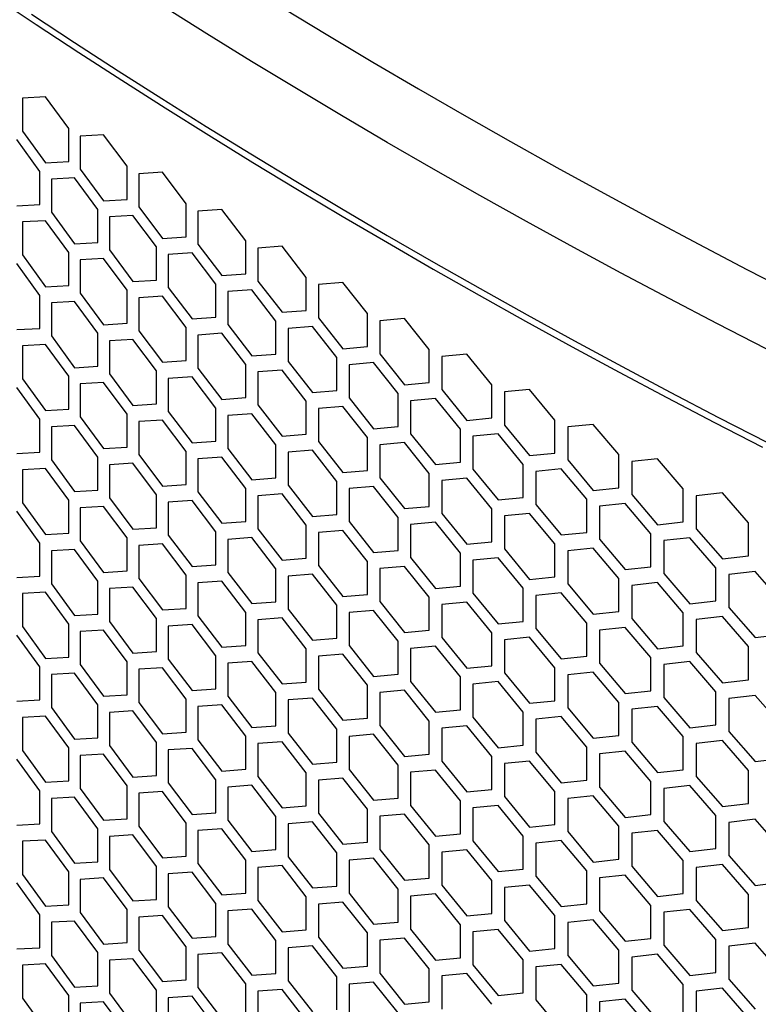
# Model space of a CAD drawing. Header units: millimetres. Extents: x 16448 to 19047, y 3049 to 4868.
# Tile 35 of 41: x 18376 to 18478, y 4325 to 4462. Entities that reach past the tile are written whole.
import ezdxf

# ---------------------------------------------------------------- set-up
doc = ezdxf.new("R2010")
doc.units = ezdxf.units.MM
doc.layers.add('1', color=7, linetype='Continuous')
doc.layers.add('5', color=251, linetype='Continuous')

msp = doc.modelspace()

# ---------------------------------------------------------------- linework, layer by layer
at = {"layer": '1', "flags": 128}
for points in [[(18479.329, 4416.328), (18472.584, 4419.8), (18465.889, 4423.303), (18459.244, 4426.838), (18452.649, 4430.404), (18446.105, 4434.001), (18439.612, 4437.629), (18433.171, 4441.287), (18426.781, 4444.976), (18420.444, 4448.694), (18414.16, 4452.443), (18407.929, 4456.221), (18401.752, 4460.028), (18395.629, 4463.864)], [(18412.346, 4463.589), (18418.543, 4459.832), (18424.792, 4456.104), (18431.095, 4452.406), (18437.449, 4448.738), (18443.855, 4445.1), (18450.312, 4441.492), (18456.821, 4437.914), (18463.379, 4434.368), (18469.988, 4430.853), (18476.646, 4427.368), (18483.353, 4423.916)], [(18377.402, 4462.77), (18383.381, 4458.833), (18389.415, 4454.924), (18395.505, 4451.045), (18401.65, 4447.194), (18407.849, 4443.372), (18414.103, 4439.58), (18420.409, 4435.818), (18426.77, 4432.085), (18433.183, 4428.383), (18439.648, 4424.712), (18446.165, 4421.071), (18452.734, 4417.461), (18459.354, 4413.882), (18466.025, 4410.335), (18472.745, 4406.819), (18479.516, 4403.336)]]:
    msp.add_lwpolyline(points, dxfattribs=at)
at = {"layer": '5'}
for p, q in [((18379.362, 4451.3), (18376.169, 4451.127)), ((18382.571, 4446.899), (18379.362, 4451.3)), ((18376.169, 4451.127), (18376.169, 4446.545)), ((18376.169, 4446.545), (18379.362, 4442.136)), ((18382.571, 4442.317), (18382.571, 4446.899)), ((18387.416, 4446.041), (18384.182, 4445.847)), ((18384.182, 4445.847), (18384.182, 4441.265)), ((18390.665, 4441.66), (18387.416, 4446.041)), ((18378.562, 4440.946), (18375.373, 4445.357)), ((18379.362, 4442.136), (18382.571, 4442.317)), ((18378.562, 4436.364), (18378.562, 4440.946)), ((18384.182, 4441.265), (18387.416, 4436.876)), ((18390.665, 4437.078), (18390.665, 4441.66)), ((18395.569, 4440.833), (18392.296, 4440.618)), ((18392.296, 4440.618), (18392.296, 4436.036)), ((18398.858, 4436.473), (18395.569, 4440.833)), ((18383.376, 4440.072), (18380.163, 4439.889)), ((18380.163, 4439.889), (18380.163, 4435.307)), ((18386.606, 4435.681), (18383.376, 4440.072)), ((18375.373, 4436.193), (18378.562, 4436.364)), ((18387.416, 4436.876), (18390.665, 4437.078)), ((18398.858, 4431.89), (18398.858, 4436.473)), ((18380.163, 4435.307), (18383.376, 4430.908)), ((18386.606, 4431.099), (18386.606, 4435.681)), ((18392.296, 4436.036), (18395.569, 4431.668)), ((18403.821, 4435.677), (18400.508, 4435.442)), ((18400.508, 4435.442), (18400.508, 4430.859)), ((18407.149, 4431.338), (18403.821, 4435.677)), ((18379.362, 4434.117), (18376.169, 4433.943)), ((18376.169, 4433.943), (18376.169, 4429.361)), ((18382.571, 4429.715), (18379.362, 4434.117)), ((18391.48, 4434.838), (18388.226, 4434.635)), ((18388.226, 4434.635), (18388.226, 4430.052)), ((18394.749, 4430.468), (18391.48, 4434.838)), ((18383.376, 4430.908), (18386.606, 4431.099)), ((18395.569, 4431.668), (18398.858, 4431.89)), ((18400.508, 4430.859), (18403.821, 4426.512)), ((18407.149, 4426.755), (18407.149, 4431.338)), ((18382.571, 4425.133), (18382.571, 4429.715)), ((18388.226, 4430.052), (18391.48, 4425.674)), ((18394.749, 4425.886), (18394.749, 4430.468)), ((18399.682, 4429.656), (18396.39, 4429.432)), ((18396.39, 4429.432), (18396.39, 4424.849)), ((18402.991, 4425.307), (18399.682, 4429.656)), ((18412.17, 4430.573), (18408.819, 4430.317)), ((18408.819, 4430.317), (18408.819, 4425.735)), ((18415.537, 4426.256), (18412.17, 4430.573)), ((18378.562, 4423.762), (18375.373, 4428.174)), ((18376.169, 4429.361), (18379.362, 4424.952)), ((18387.416, 4428.857), (18384.182, 4428.664)), ((18384.182, 4428.664), (18384.182, 4424.081)), ((18390.665, 4424.476), (18387.416, 4428.857)), ((18403.821, 4426.512), (18407.149, 4426.755)), ((18391.48, 4425.674), (18394.749, 4425.886)), ((18408.819, 4425.735), (18412.17, 4421.409)), ((18415.537, 4421.673), (18415.537, 4426.256)), ((18420.617, 4425.523), (18417.227, 4425.246)), ((18424.022, 4421.227), (18420.617, 4425.523)), ((18379.362, 4424.952), (18382.571, 4425.133)), ((18384.182, 4424.081), (18387.416, 4419.692)), ((18390.665, 4419.894), (18390.665, 4424.476)), ((18396.39, 4424.849), (18399.682, 4420.492)), ((18402.991, 4420.725), (18402.991, 4425.307)), ((18407.983, 4424.526), (18404.651, 4424.281)), ((18404.651, 4424.281), (18404.651, 4419.699)), ((18411.331, 4420.198), (18407.983, 4424.526)), ((18417.227, 4425.246), (18417.227, 4420.663)), ((18378.562, 4419.18), (18378.562, 4423.762)), ((18383.376, 4422.889), (18380.163, 4422.705)), ((18380.163, 4422.705), (18380.163, 4418.123)), ((18386.606, 4418.498), (18383.376, 4422.889)), ((18395.569, 4423.649), (18392.296, 4423.435)), ((18392.296, 4423.435), (18392.296, 4418.852)), ((18398.858, 4419.289), (18395.569, 4423.649)), ((18412.17, 4421.409), (18415.537, 4421.673)), ((18424.022, 4416.645), (18424.022, 4421.227)), ((18387.416, 4419.692), (18390.665, 4419.894)), ((18399.682, 4420.492), (18402.991, 4420.725)), ((18411.331, 4415.616), (18411.331, 4420.198)), ((18417.227, 4420.663), (18420.617, 4416.359)), ((18429.159, 4420.527), (18425.73, 4420.228)), ((18425.73, 4420.228), (18425.73, 4415.646)), ((18432.602, 4416.253), (18429.159, 4420.527)), ((18375.373, 4419.009), (18378.562, 4419.18)), ((18386.606, 4413.915), (18386.606, 4418.498)), ((18392.296, 4418.852), (18395.569, 4414.484)), ((18398.858, 4414.707), (18398.858, 4419.289)), ((18403.821, 4418.493), (18400.508, 4418.258)), ((18407.149, 4414.154), (18403.821, 4418.493)), ((18404.651, 4419.699), (18407.983, 4415.362)), ((18416.381, 4419.45), (18413.011, 4419.183)), ((18413.011, 4419.183), (18413.011, 4414.601)), ((18419.768, 4415.143), (18416.381, 4419.45)), ((18380.163, 4418.123), (18383.376, 4413.724)), ((18391.48, 4417.655), (18388.226, 4417.451)), ((18388.226, 4417.451), (18388.226, 4412.869)), ((18394.749, 4413.284), (18391.48, 4417.655)), ((18400.508, 4418.258), (18400.508, 4413.676)), ((18379.362, 4416.933), (18376.169, 4416.76)), ((18376.169, 4416.76), (18376.169, 4412.178)), ((18382.571, 4412.532), (18379.362, 4416.933)), ((18420.617, 4416.359), (18424.022, 4416.645)), ((18432.602, 4411.671), (18432.602, 4416.253)), ((18395.569, 4414.484), (18398.858, 4414.707)), ((18407.983, 4415.362), (18411.331, 4415.616)), ((18413.011, 4414.601), (18416.381, 4410.285)), ((18419.768, 4410.561), (18419.768, 4415.143)), ((18424.876, 4414.427), (18421.467, 4414.138)), ((18428.3, 4410.141), (18424.876, 4414.427)), ((18425.73, 4415.646), (18429.159, 4411.363)), ((18437.795, 4415.586), (18434.329, 4415.264)), ((18434.329, 4415.264), (18434.329, 4410.682)), ((18441.276, 4411.333), (18437.795, 4415.586)), ((18383.376, 4413.724), (18386.606, 4413.915)), ((18394.749, 4408.702), (18394.749, 4413.284)), ((18400.508, 4413.676), (18403.821, 4409.328)), ((18407.149, 4409.572), (18407.149, 4414.154)), ((18412.17, 4413.39), (18408.819, 4413.133)), ((18408.819, 4413.133), (18408.819, 4408.551)), ((18415.537, 4409.072), (18412.17, 4413.39)), ((18421.467, 4414.138), (18421.467, 4409.556)), ((18376.169, 4412.178), (18379.362, 4407.768)), ((18382.571, 4407.95), (18382.571, 4412.532)), ((18387.416, 4411.673), (18384.182, 4411.48)), ((18390.665, 4407.293), (18387.416, 4411.673)), ((18388.226, 4412.869), (18391.48, 4408.49)), ((18399.682, 4412.473), (18396.39, 4412.248)), ((18396.39, 4412.248), (18396.39, 4407.666)), ((18402.991, 4408.123), (18399.682, 4412.473)), ((18429.159, 4411.363), (18432.602, 4411.671)), ((18378.562, 4406.579), (18375.373, 4410.99)), ((18384.182, 4411.48), (18384.182, 4406.898)), ((18416.381, 4410.285), (18419.768, 4410.561)), ((18434.329, 4410.682), (18437.795, 4406.421)), ((18441.276, 4406.751), (18441.276, 4411.333)), ((18446.526, 4410.699), (18443.022, 4410.356)), ((18443.022, 4410.356), (18443.022, 4405.774)), ((18450.044, 4406.469), (18446.526, 4410.699)), ((18403.821, 4409.328), (18407.149, 4409.572)), ((18415.537, 4404.49), (18415.537, 4409.072)), ((18421.467, 4409.556), (18424.876, 4405.262)), ((18428.3, 4405.559), (18428.3, 4410.141)), ((18433.465, 4409.458), (18430.018, 4409.148)), ((18430.018, 4409.148), (18430.018, 4404.565)), ((18436.927, 4405.194), (18433.465, 4409.458)), ((18379.362, 4407.768), (18382.571, 4407.95)), ((18391.48, 4408.49), (18394.749, 4408.702)), ((18396.39, 4407.666), (18399.682, 4403.308)), ((18402.991, 4403.541), (18402.991, 4408.123)), ((18408.819, 4408.551), (18412.17, 4404.225)), ((18420.617, 4408.34), (18417.227, 4408.062)), ((18417.227, 4408.062), (18417.227, 4403.48)), ((18424.022, 4404.044), (18420.617, 4408.34)), ((18378.562, 4401.996), (18378.562, 4406.579)), ((18384.182, 4406.898), (18387.416, 4402.509)), ((18390.665, 4402.71), (18390.665, 4407.293)), ((18395.569, 4406.465), (18392.296, 4406.251)), ((18392.296, 4406.251), (18392.296, 4401.669)), ((18398.858, 4402.105), (18395.569, 4406.465)), ((18407.983, 4407.343), (18404.651, 4407.097)), ((18404.651, 4407.097), (18404.651, 4402.515)), ((18411.331, 4403.015), (18407.983, 4407.343)), ((18437.795, 4406.421), (18441.276, 4406.751)), ((18450.044, 4401.887), (18450.044, 4406.469)), ((18383.376, 4405.705), (18380.163, 4405.522)), ((18380.163, 4405.522), (18380.163, 4400.939)), ((18386.606, 4401.314), (18383.376, 4405.705)), ((18424.876, 4405.262), (18428.3, 4405.559)), ((18436.927, 4400.612), (18436.927, 4405.194)), ((18443.022, 4405.774), (18446.526, 4401.535)), ((18455.348, 4405.868), (18451.808, 4405.503)), ((18451.808, 4405.503), (18451.808, 4400.921)), ((18458.903, 4401.661), (18455.348, 4405.868)), ((18399.682, 4403.308), (18402.991, 4403.541)), ((18412.17, 4404.225), (18415.537, 4404.49)), ((18417.227, 4403.48), (18420.617, 4399.175)), ((18424.022, 4399.461), (18424.022, 4404.044)), ((18430.018, 4404.565), (18433.465, 4400.293)), ((18442.149, 4404.544), (18438.664, 4404.212)), ((18438.664, 4404.212), (18438.664, 4399.629)), ((18445.648, 4400.302), (18442.149, 4404.544)), ((18387.416, 4402.509), (18390.665, 4402.71)), ((18398.858, 4397.523), (18398.858, 4402.105)), ((18404.651, 4402.515), (18407.983, 4398.178)), ((18411.331, 4398.432), (18411.331, 4403.015)), ((18416.381, 4402.266), (18413.011, 4401.999)), ((18419.768, 4397.959), (18416.381, 4402.266)), ((18429.159, 4403.344), (18425.73, 4403.044)), ((18425.73, 4403.044), (18425.73, 4398.462)), ((18432.602, 4399.069), (18429.159, 4403.344)), ((18375.373, 4401.825), (18378.562, 4401.996)), ((18380.163, 4400.939), (18383.376, 4396.54)), ((18386.606, 4396.732), (18386.606, 4401.314)), ((18392.296, 4401.669), (18395.569, 4397.301)), ((18403.821, 4401.309), (18400.508, 4401.074)), ((18400.508, 4401.074), (18400.508, 4396.492)), ((18407.149, 4396.97), (18403.821, 4401.309)), ((18413.011, 4401.999), (18413.011, 4397.417)), ((18446.526, 4401.535), (18450.044, 4401.887)), ((18451.808, 4400.921), (18455.348, 4396.704)), ((18458.903, 4397.078), (18458.903, 4401.661)), ((18464.263, 4401.094), (18460.686, 4400.706)), ((18467.854, 4396.909), (18464.263, 4401.094)), ((18379.362, 4399.749), (18376.169, 4399.576)), ((18376.169, 4399.576), (18376.169, 4394.994)), ((18382.571, 4395.348), (18379.362, 4399.749)), ((18391.48, 4400.471), (18388.226, 4400.267)), ((18388.226, 4400.267), (18388.226, 4395.685)), ((18394.749, 4396.101), (18391.48, 4400.471)), ((18420.617, 4399.175), (18424.022, 4399.461)), ((18433.465, 4400.293), (18436.927, 4400.612)), ((18438.664, 4399.629), (18442.149, 4395.379)), ((18445.648, 4395.72), (18445.648, 4400.302)), ((18450.925, 4399.685), (18447.404, 4399.331)), ((18454.462, 4395.466), (18450.925, 4399.685)), ((18460.686, 4400.706), (18460.686, 4396.124)), ((18407.983, 4398.178), (18411.331, 4398.432)), ((18425.73, 4398.462), (18429.159, 4394.179)), ((18432.602, 4394.487), (18432.602, 4399.069)), ((18437.795, 4398.402), (18434.329, 4398.081)), ((18434.329, 4398.081), (18434.329, 4393.499)), ((18441.276, 4394.15), (18437.795, 4398.402)), ((18447.404, 4399.331), (18447.404, 4394.748)), ((18383.376, 4396.54), (18386.606, 4396.732)), ((18395.569, 4397.301), (18398.858, 4397.523)), ((18407.149, 4392.388), (18407.149, 4396.97)), ((18413.011, 4397.417), (18416.381, 4393.101)), ((18419.768, 4393.377), (18419.768, 4397.959)), ((18424.876, 4397.243), (18421.467, 4396.955)), ((18421.467, 4396.955), (18421.467, 4392.372)), ((18428.3, 4392.958), (18424.876, 4397.243)), ((18455.348, 4396.704), (18458.903, 4397.078)), ((18467.854, 4392.327), (18467.854, 4396.909)), ((18382.571, 4390.766), (18382.571, 4395.348)), ((18388.226, 4395.685), (18391.48, 4391.306)), ((18394.749, 4391.519), (18394.749, 4396.101)), ((18399.682, 4395.289), (18396.39, 4395.064)), ((18402.991, 4390.94), (18399.682, 4395.289)), ((18400.508, 4396.492), (18403.821, 4392.145)), ((18412.17, 4396.206), (18408.819, 4395.95)), ((18408.819, 4395.95), (18408.819, 4391.368)), ((18415.537, 4391.888), (18412.17, 4396.206)), ((18442.149, 4395.379), (18445.648, 4395.72)), ((18454.462, 4390.884), (18454.462, 4395.466)), ((18460.686, 4396.124), (18464.263, 4391.929)), ((18473.267, 4396.376), (18469.655, 4395.965)), ((18469.655, 4395.965), (18469.655, 4391.383)), ((18476.894, 4392.214), (18473.267, 4396.376)), ((18376.169, 4394.994), (18379.362, 4390.585)), ((18387.416, 4394.49), (18384.182, 4394.296)), ((18384.182, 4394.296), (18384.182, 4389.714)), ((18390.665, 4390.109), (18387.416, 4394.49)), ((18396.39, 4395.064), (18396.39, 4390.482)), ((18429.159, 4394.179), (18432.602, 4394.487)), ((18441.276, 4389.567), (18441.276, 4394.15)), ((18447.404, 4394.748), (18450.925, 4390.52)), ((18459.794, 4394.882), (18456.236, 4394.506)), ((18456.236, 4394.506), (18456.236, 4389.923)), ((18463.367, 4390.686), (18459.794, 4394.882)), ((18378.562, 4389.395), (18375.373, 4393.806)), ((18416.381, 4393.101), (18419.768, 4393.377)), ((18428.3, 4388.375), (18428.3, 4392.958)), ((18434.329, 4393.499), (18437.795, 4389.237)), ((18446.526, 4393.516), (18443.022, 4393.172)), ((18443.022, 4393.172), (18443.022, 4388.59)), ((18450.044, 4389.285), (18446.526, 4393.516)), ((18391.48, 4391.306), (18394.749, 4391.519)), ((18403.821, 4392.145), (18407.149, 4392.388)), ((18408.819, 4391.368), (18412.17, 4387.041)), ((18415.537, 4387.306), (18415.537, 4391.888)), ((18421.467, 4392.372), (18424.876, 4388.078)), ((18433.465, 4392.274), (18430.018, 4391.964)), ((18430.018, 4391.964), (18430.018, 4387.382)), ((18436.927, 4388.011), (18433.465, 4392.274)), ((18464.263, 4391.929), (18467.854, 4392.327)), ((18469.655, 4391.383), (18473.267, 4387.212)), ((18476.894, 4387.632), (18476.894, 4392.214)), ((18379.362, 4390.585), (18382.571, 4390.766)), ((18390.665, 4385.527), (18390.665, 4390.109)), ((18396.39, 4390.482), (18399.682, 4386.124)), ((18402.991, 4386.357), (18402.991, 4390.94)), ((18407.983, 4390.159), (18404.651, 4389.914)), ((18404.651, 4389.914), (18404.651, 4385.331)), ((18411.331, 4385.831), (18407.983, 4390.159)), ((18420.617, 4391.156), (18417.227, 4390.878)), ((18417.227, 4390.878), (18417.227, 4386.296)), ((18424.022, 4386.86), (18420.617, 4391.156)), ((18450.925, 4390.52), (18454.462, 4390.884)), ((18456.236, 4389.923), (18459.794, 4385.718)), ((18463.367, 4386.104), (18463.367, 4390.686)), ((18468.754, 4390.136), (18465.159, 4389.737)), ((18472.363, 4385.963), (18468.754, 4390.136)), ((18378.562, 4384.813), (18378.562, 4389.395)), ((18383.376, 4388.521), (18380.163, 4388.338)), ((18386.606, 4384.13), (18383.376, 4388.521)), ((18384.182, 4389.714), (18387.416, 4385.325)), ((18395.569, 4389.282), (18392.296, 4389.068)), ((18392.296, 4389.068), (18392.296, 4384.485)), ((18398.858, 4384.922), (18395.569, 4389.282)), ((18437.795, 4389.237), (18441.276, 4389.567)), ((18443.022, 4388.59), (18446.526, 4384.351)), ((18450.044, 4384.703), (18450.044, 4389.285)), ((18455.348, 4388.685), (18451.808, 4388.319)), ((18458.903, 4384.477), (18455.348, 4388.685)), ((18465.159, 4389.737), (18465.159, 4385.154)), ((18380.163, 4388.338), (18380.163, 4383.756)), ((18412.17, 4387.041), (18415.537, 4387.306)), ((18424.876, 4388.078), (18428.3, 4388.375)), ((18430.018, 4387.382), (18433.465, 4383.109)), ((18436.927, 4383.428), (18436.927, 4388.011)), ((18442.149, 4387.36), (18438.664, 4387.028)), ((18445.648, 4383.119), (18442.149, 4387.36)), ((18451.808, 4388.319), (18451.808, 4383.737)), ((18473.267, 4387.212), (18476.894, 4387.632)), ((18399.682, 4386.124), (18402.991, 4386.357)), ((18411.331, 4381.249), (18411.331, 4385.831)), ((18417.227, 4386.296), (18420.617, 4381.991)), ((18424.022, 4382.278), (18424.022, 4386.86)), ((18429.159, 4386.16), (18425.73, 4385.861)), ((18425.73, 4385.861), (18425.73, 4381.278)), ((18432.602, 4381.886), (18429.159, 4386.16)), ((18438.664, 4387.028), (18438.664, 4382.446)), ((18459.794, 4385.718), (18463.367, 4386.104)), ((18472.363, 4381.38), (18472.363, 4385.963)), ((18375.373, 4384.642), (18378.562, 4384.813)), ((18387.416, 4385.325), (18390.665, 4385.527)), ((18392.296, 4384.485), (18395.569, 4380.117)), ((18398.858, 4380.34), (18398.858, 4384.922)), ((18404.651, 4385.331), (18407.983, 4380.995)), ((18416.381, 4385.082), (18413.011, 4384.816)), ((18413.011, 4384.816), (18413.011, 4380.233)), ((18419.768, 4380.776), (18416.381, 4385.082)), ((18446.526, 4384.351), (18450.044, 4384.703)), ((18458.903, 4379.895), (18458.903, 4384.477)), ((18465.159, 4385.154), (18468.754, 4380.972)), ((18477.803, 4385.447), (18474.173, 4385.025)), ((18474.173, 4385.025), (18474.173, 4380.443)), ((18481.448, 4381.297), (18477.803, 4385.447)), ((18380.163, 4383.756), (18383.376, 4379.357)), ((18386.606, 4379.548), (18386.606, 4384.13)), ((18391.48, 4383.287), (18388.226, 4383.084)), ((18388.226, 4383.084), (18388.226, 4378.501)), ((18394.749, 4378.917), (18391.48, 4383.287)), ((18403.821, 4384.126), (18400.508, 4383.891)), ((18400.508, 4383.891), (18400.508, 4379.308)), ((18407.149, 4379.787), (18403.821, 4384.126)), ((18433.465, 4383.109), (18436.927, 4383.428)), ((18445.648, 4378.536), (18445.648, 4383.119)), ((18451.808, 4383.737), (18455.348, 4379.52)), ((18464.263, 4383.91), (18460.686, 4383.522)), ((18460.686, 4383.522), (18460.686, 4378.94)), ((18467.854, 4379.725), (18464.263, 4383.91)), ((18379.362, 4382.566), (18376.169, 4382.393)), ((18376.169, 4382.393), (18376.169, 4377.81)), ((18382.571, 4378.165), (18379.362, 4382.566)), ((18420.617, 4381.991), (18424.022, 4382.278)), ((18432.602, 4377.303), (18432.602, 4381.886)), ((18438.664, 4382.446), (18442.149, 4378.195)), ((18450.925, 4382.501), (18447.404, 4382.147)), ((18447.404, 4382.147), (18447.404, 4377.565)), ((18454.462, 4378.282), (18450.925, 4382.501)), ((18395.569, 4380.117), (18398.858, 4380.34)), ((18407.983, 4380.995), (18411.331, 4381.249)), ((18419.768, 4376.193), (18419.768, 4380.776)), ((18425.73, 4381.278), (18429.159, 4376.995)), ((18437.795, 4381.218), (18434.329, 4380.897)), ((18434.329, 4380.897), (18434.329, 4376.315)), ((18441.276, 4376.966), (18437.795, 4381.218)), ((18468.754, 4380.972), (18472.363, 4381.38)), ((18474.173, 4380.443), (18477.803, 4376.283)), ((18383.376, 4379.357), (18386.606, 4379.548)), ((18394.749, 4374.335), (18394.749, 4378.917)), ((18400.508, 4379.308), (18403.821, 4374.961)), ((18407.149, 4375.205), (18407.149, 4379.787)), ((18412.17, 4379.022), (18408.819, 4378.766)), ((18415.537, 4374.705), (18412.17, 4379.022)), ((18413.011, 4380.233), (18416.381, 4375.918)), ((18424.876, 4380.059), (18421.467, 4379.771)), ((18421.467, 4379.771), (18421.467, 4375.189)), ((18428.3, 4375.774), (18424.876, 4380.059)), ((18455.348, 4379.52), (18458.903, 4379.895)), ((18460.686, 4378.94), (18464.263, 4374.746)), ((18467.854, 4375.143), (18467.854, 4379.725)), ((18473.267, 4379.193), (18469.655, 4378.782)), ((18476.894, 4375.031), (18473.267, 4379.193)), ((18376.169, 4377.81), (18379.362, 4373.401)), ((18382.571, 4373.582), (18382.571, 4378.165)), ((18388.226, 4378.501), (18391.48, 4374.123)), ((18399.682, 4378.105), (18396.39, 4377.881)), ((18396.39, 4377.881), (18396.39, 4373.298)), ((18402.991, 4373.756), (18399.682, 4378.105)), ((18408.819, 4378.766), (18408.819, 4374.184)), ((18442.149, 4378.195), (18445.648, 4378.536)), ((18447.404, 4377.565), (18450.925, 4373.337)), ((18454.462, 4373.7), (18454.462, 4378.282)), ((18459.794, 4377.699), (18456.236, 4377.322)), ((18463.367, 4373.502), (18459.794, 4377.699)), ((18469.655, 4378.782), (18469.655, 4374.2)), ((18378.562, 4372.211), (18375.373, 4376.623)), ((18387.416, 4377.306), (18384.182, 4377.113)), ((18384.182, 4377.113), (18384.182, 4372.53)), ((18390.665, 4372.926), (18387.416, 4377.306)), ((18416.381, 4375.918), (18419.768, 4376.193)), ((18429.159, 4376.995), (18432.602, 4377.303)), ((18434.329, 4376.315), (18437.795, 4372.054)), ((18441.276, 4372.384), (18441.276, 4376.966)), ((18446.526, 4376.332), (18443.022, 4375.989)), ((18450.044, 4372.102), (18446.526, 4376.332)), ((18456.236, 4377.322), (18456.236, 4372.74)), ((18477.803, 4376.283), (18481.448, 4376.715)), ((18403.821, 4374.961), (18407.149, 4375.205)), ((18421.467, 4375.189), (18424.876, 4370.895)), ((18428.3, 4371.192), (18428.3, 4375.774)), ((18433.465, 4375.09), (18430.018, 4374.78)), ((18436.927, 4370.827), (18433.465, 4375.09)), ((18443.022, 4375.989), (18443.022, 4371.406)), ((18464.263, 4374.746), (18467.854, 4375.143)), ((18476.894, 4370.448), (18476.894, 4375.031)), ((18379.362, 4373.401), (18382.571, 4373.582)), ((18391.48, 4374.123), (18394.749, 4374.335)), ((18402.991, 4369.174), (18402.991, 4373.756)), ((18408.819, 4374.184), (18412.17, 4369.858)), ((18415.537, 4370.122), (18415.537, 4374.705)), ((18420.617, 4373.972), (18417.227, 4373.695)), ((18417.227, 4373.695), (18417.227, 4369.112)), ((18424.022, 4369.676), (18420.617, 4373.972)), ((18430.018, 4374.78), (18430.018, 4370.198)), ((18450.925, 4373.337), (18454.462, 4373.7)), ((18463.367, 4368.92), (18463.367, 4373.502)), ((18469.655, 4374.2), (18473.267, 4370.028)), ((18378.562, 4367.629), (18378.562, 4372.211)), ((18384.182, 4372.53), (18387.416, 4368.142)), ((18390.665, 4368.343), (18390.665, 4372.926)), ((18395.569, 4372.098), (18392.296, 4371.884)), ((18398.858, 4367.738), (18395.569, 4372.098)), ((18396.39, 4373.298), (18399.682, 4368.941)), ((18407.983, 4372.976), (18404.651, 4372.73)), ((18404.651, 4372.73), (18404.651, 4368.148)), ((18411.331, 4368.647), (18407.983, 4372.976)), ((18437.795, 4372.054), (18441.276, 4372.384)), ((18450.044, 4367.519), (18450.044, 4372.102)), ((18456.236, 4372.74), (18459.794, 4368.534)), ((18468.754, 4372.953), (18465.159, 4372.553)), ((18465.159, 4372.553), (18465.159, 4367.971)), ((18472.363, 4368.779), (18468.754, 4372.953)), ((18383.376, 4371.338), (18380.163, 4371.154)), ((18380.163, 4371.154), (18380.163, 4366.572)), ((18386.606, 4366.947), (18383.376, 4371.338)), ((18392.296, 4371.884), (18392.296, 4367.302)), ((18424.876, 4370.895), (18428.3, 4371.192)), ((18436.927, 4366.245), (18436.927, 4370.827)), ((18443.022, 4371.406), (18446.526, 4367.167)), ((18455.348, 4371.501), (18451.808, 4371.136)), ((18451.808, 4371.136), (18451.808, 4366.553)), ((18458.903, 4367.293), (18455.348, 4371.501)), ((18412.17, 4369.858), (18415.537, 4370.122)), ((18424.022, 4365.094), (18424.022, 4369.676)), ((18430.018, 4370.198), (18433.465, 4365.926)), ((18442.149, 4370.176), (18438.664, 4369.844)), ((18438.664, 4369.844), (18438.664, 4365.262)), ((18445.648, 4365.935), (18442.149, 4370.176)), ((18473.267, 4370.028), (18476.894, 4370.448)), ((18387.416, 4368.142), (18390.665, 4368.343)), ((18399.682, 4368.941), (18402.991, 4369.174)), ((18404.651, 4368.148), (18407.983, 4363.811)), ((18411.331, 4364.065), (18411.331, 4368.647)), ((18417.227, 4369.112), (18420.617, 4364.808)), ((18429.159, 4368.976), (18425.73, 4368.677)), ((18425.73, 4368.677), (18425.73, 4364.095)), ((18432.602, 4364.702), (18429.159, 4368.976)), ((18459.794, 4368.534), (18463.367, 4368.92)), ((18465.159, 4367.971), (18468.754, 4363.788)), ((18472.363, 4364.197), (18472.363, 4368.779)), ((18477.803, 4368.264), (18474.173, 4367.841)), ((18481.448, 4364.113), (18477.803, 4368.264)), ((18375.373, 4367.458), (18378.562, 4367.629)), ((18386.606, 4362.365), (18386.606, 4366.947)), ((18392.296, 4367.302), (18395.569, 4362.933)), ((18398.858, 4363.156), (18398.858, 4367.738)), ((18403.821, 4366.942), (18400.508, 4366.707)), ((18400.508, 4366.707), (18400.508, 4362.125)), ((18407.149, 4362.603), (18403.821, 4366.942)), ((18416.381, 4367.899), (18413.011, 4367.632)), ((18413.011, 4367.632), (18413.011, 4363.05)), ((18419.768, 4363.592), (18416.381, 4367.899)), ((18446.526, 4367.167), (18450.044, 4367.519)), ((18458.903, 4362.711), (18458.903, 4367.293)), ((18464.263, 4366.727), (18460.686, 4366.339)), ((18467.854, 4362.542), (18464.263, 4366.727)), ((18474.173, 4367.841), (18474.173, 4363.259)), ((18379.362, 4365.382), (18376.169, 4365.209)), ((18382.571, 4360.981), (18379.362, 4365.382)), ((18380.163, 4366.572), (18383.376, 4362.173)), ((18391.48, 4366.104), (18388.226, 4365.9)), ((18388.226, 4365.9), (18388.226, 4361.318)), ((18394.749, 4361.734), (18391.48, 4366.104)), ((18433.465, 4365.926), (18436.927, 4366.245)), ((18438.664, 4365.262), (18442.149, 4361.012)), ((18445.648, 4361.353), (18445.648, 4365.935)), ((18450.925, 4365.318), (18447.404, 4364.963)), ((18454.462, 4361.099), (18450.925, 4365.318)), ((18451.808, 4366.553), (18455.348, 4362.337)), ((18460.686, 4366.339), (18460.686, 4361.756)), ((18376.169, 4365.209), (18376.169, 4360.627)), ((18407.983, 4363.811), (18411.331, 4364.065)), ((18420.617, 4364.808), (18424.022, 4365.094)), ((18425.73, 4364.095), (18429.159, 4359.812)), ((18432.602, 4360.12), (18432.602, 4364.702)), ((18437.795, 4364.035), (18434.329, 4363.714)), ((18441.276, 4359.782), (18437.795, 4364.035)), ((18447.404, 4364.963), (18447.404, 4360.381)), ((18468.754, 4363.788), (18472.363, 4364.197)), ((18395.569, 4362.933), (18398.858, 4363.156)), ((18407.149, 4358.021), (18407.149, 4362.603)), ((18413.011, 4363.05), (18416.381, 4358.734)), ((18419.768, 4359.01), (18419.768, 4363.592)), ((18424.876, 4362.876), (18421.467, 4362.587)), ((18421.467, 4362.587), (18421.467, 4358.005)), ((18428.3, 4358.59), (18424.876, 4362.876)), ((18434.329, 4363.714), (18434.329, 4359.131)), ((18455.348, 4362.337), (18458.903, 4362.711)), ((18467.854, 4357.959), (18467.854, 4362.542)), ((18474.173, 4363.259), (18477.803, 4359.099)), ((18383.376, 4362.173), (18386.606, 4362.365)), ((18388.226, 4361.318), (18391.48, 4356.939)), ((18394.749, 4357.151), (18394.749, 4361.734)), ((18400.508, 4362.125), (18403.821, 4357.777)), ((18412.17, 4361.839), (18408.819, 4361.583)), ((18408.819, 4361.583), (18408.819, 4357)), ((18415.537, 4357.521), (18412.17, 4361.839)), ((18442.149, 4361.012), (18445.648, 4361.353)), ((18460.686, 4361.756), (18464.263, 4357.562)), ((18473.267, 4362.009), (18469.655, 4361.598)), ((18469.655, 4361.598), (18469.655, 4357.016)), ((18476.894, 4357.847), (18473.267, 4362.009)), ((18376.169, 4360.627), (18379.362, 4356.217)), ((18382.571, 4356.399), (18382.571, 4360.981)), ((18387.416, 4360.123), (18384.182, 4359.929)), ((18384.182, 4359.929), (18384.182, 4355.347)), ((18390.665, 4355.742), (18387.416, 4360.123)), ((18399.682, 4360.922), (18396.39, 4360.697)), ((18396.39, 4360.697), (18396.39, 4356.115)), ((18402.991, 4356.572), (18399.682, 4360.922)), ((18429.159, 4359.812), (18432.602, 4360.12)), ((18441.276, 4355.2), (18441.276, 4359.782)), ((18447.404, 4360.381), (18450.925, 4356.153)), ((18454.462, 4356.516), (18454.462, 4361.099)), ((18459.794, 4360.515), (18456.236, 4360.138)), ((18456.236, 4360.138), (18456.236, 4355.556)), ((18463.367, 4356.319), (18459.794, 4360.515)), ((18378.562, 4355.028), (18375.373, 4359.439)), ((18416.381, 4358.734), (18419.768, 4359.01)), ((18428.3, 4354.008), (18428.3, 4358.59)), ((18434.329, 4359.131), (18437.795, 4354.87)), ((18446.526, 4359.148), (18443.022, 4358.805)), ((18443.022, 4358.805), (18443.022, 4354.223)), ((18450.044, 4354.918), (18446.526, 4359.148)), ((18477.803, 4359.099), (18481.448, 4359.531)), ((18391.48, 4356.939), (18394.749, 4357.151)), ((18403.821, 4357.777), (18407.149, 4358.021)), ((18415.537, 4352.939), (18415.537, 4357.521)), ((18421.467, 4358.005), (18424.876, 4353.711)), ((18433.465, 4357.907), (18430.018, 4357.597)), ((18430.018, 4357.597), (18430.018, 4353.014)), ((18436.927, 4353.643), (18433.465, 4357.907)), ((18464.263, 4357.562), (18467.854, 4357.959)), ((18476.894, 4353.265), (18476.894, 4357.847)), ((18379.362, 4356.217), (18382.571, 4356.399)), ((18390.665, 4351.16), (18390.665, 4355.742)), ((18396.39, 4356.115), (18399.682, 4351.757)), ((18402.991, 4351.99), (18402.991, 4356.572)), ((18407.983, 4355.792), (18404.651, 4355.546)), ((18411.331, 4351.464), (18407.983, 4355.792)), ((18408.819, 4357), (18412.17, 4352.674)), ((18420.617, 4356.789), (18417.227, 4356.511)), ((18417.227, 4356.511), (18417.227, 4351.929)), ((18424.022, 4352.493), (18420.617, 4356.789)), ((18450.925, 4356.153), (18454.462, 4356.516)), ((18463.367, 4351.736), (18463.367, 4356.319)), ((18468.754, 4355.769), (18465.159, 4355.369)), ((18472.363, 4351.595), (18468.754, 4355.769)), ((18469.655, 4357.016), (18473.267, 4352.845)), ((18378.562, 4350.446), (18378.562, 4355.028)), ((18384.182, 4355.347), (18387.416, 4350.958)), ((18395.569, 4354.914), (18392.296, 4354.7)), ((18392.296, 4354.7), (18392.296, 4350.118)), ((18398.858, 4350.555), (18395.569, 4354.914)), ((18404.651, 4355.546), (18404.651, 4350.964)), ((18437.795, 4354.87), (18441.276, 4355.2)), ((18450.044, 4350.336), (18450.044, 4354.918)), ((18455.348, 4354.318), (18451.808, 4353.952)), ((18458.903, 4350.11), (18455.348, 4354.318)), ((18456.236, 4355.556), (18459.794, 4351.351)), ((18465.159, 4355.369), (18465.159, 4350.787)), ((18383.376, 4354.154), (18380.163, 4353.971)), ((18380.163, 4353.971), (18380.163, 4349.389)), ((18386.606, 4349.763), (18383.376, 4354.154)), ((18412.17, 4352.674), (18415.537, 4352.939)), ((18424.876, 4353.711), (18428.3, 4354.008)), ((18430.018, 4353.014), (18433.465, 4348.742)), ((18436.927, 4349.061), (18436.927, 4353.643)), ((18442.149, 4352.993), (18438.664, 4352.661)), ((18445.648, 4348.751), (18442.149, 4352.993)), ((18443.022, 4354.223), (18446.526, 4349.984)), ((18451.808, 4353.952), (18451.808, 4349.37)), ((18473.267, 4352.845), (18476.894, 4353.265)), ((18399.682, 4351.757), (18402.991, 4351.99)), ((18417.227, 4351.929), (18420.617, 4347.624)), ((18424.022, 4347.91), (18424.022, 4352.493)), ((18429.159, 4351.793), (18425.73, 4351.493)), ((18432.602, 4347.518), (18429.159, 4351.793)), ((18438.664, 4352.661), (18438.664, 4348.078)), ((18459.794, 4351.351), (18463.367, 4351.736)), ((18472.363, 4347.013), (18472.363, 4351.595)), ((18375.373, 4350.274), (18378.562, 4350.446)), ((18387.416, 4350.958), (18390.665, 4351.16)), ((18398.858, 4345.972), (18398.858, 4350.555)), ((18404.651, 4350.964), (18407.983, 4346.627)), ((18411.331, 4346.881), (18411.331, 4351.464)), ((18416.381, 4350.715), (18413.011, 4350.448)), ((18413.011, 4350.448), (18413.011, 4345.866)), ((18419.768, 4346.408), (18416.381, 4350.715)), ((18425.73, 4351.493), (18425.73, 4346.911)), ((18446.526, 4349.984), (18450.044, 4350.336)), ((18465.159, 4350.787), (18468.754, 4346.604)), ((18477.803, 4351.08), (18474.173, 4350.658)), ((18474.173, 4350.658), (18474.173, 4346.075)), ((18481.448, 4346.93), (18477.803, 4351.08)), ((18380.163, 4349.389), (18383.376, 4344.989)), ((18386.606, 4345.181), (18386.606, 4349.763)), ((18391.48, 4348.92), (18388.226, 4348.716)), ((18394.749, 4344.55), (18391.48, 4348.92)), ((18392.296, 4350.118), (18395.569, 4345.75)), ((18403.821, 4349.758), (18400.508, 4349.523)), ((18400.508, 4349.523), (18400.508, 4344.941)), ((18407.149, 4345.42), (18403.821, 4349.758)), ((18433.465, 4348.742), (18436.927, 4349.061)), ((18451.808, 4349.37), (18455.348, 4345.153)), ((18458.903, 4345.528), (18458.903, 4350.11)), ((18464.263, 4349.543), (18460.686, 4349.155)), ((18460.686, 4349.155), (18460.686, 4344.573)), ((18467.854, 4345.358), (18464.263, 4349.543)), ((18379.362, 4348.198), (18376.169, 4348.025)), ((18376.169, 4348.025), (18376.169, 4343.443)), ((18382.571, 4343.797), (18379.362, 4348.198)), ((18388.226, 4348.716), (18388.226, 4344.134)), ((18420.617, 4347.624), (18424.022, 4347.91)), ((18432.602, 4342.936), (18432.602, 4347.518)), ((18438.664, 4348.078), (18442.149, 4343.828)), ((18445.648, 4344.169), (18445.648, 4348.751)), ((18450.925, 4348.134), (18447.404, 4347.78)), ((18447.404, 4347.78), (18447.404, 4343.197)), ((18454.462, 4343.915), (18450.925, 4348.134)), ((18407.983, 4346.627), (18411.331, 4346.881)), ((18419.768, 4341.826), (18419.768, 4346.408)), ((18425.73, 4346.911), (18429.159, 4342.628)), ((18437.795, 4346.851), (18434.329, 4346.53)), ((18434.329, 4346.53), (18434.329, 4341.948)), ((18441.276, 4342.599), (18437.795, 4346.851)), ((18468.754, 4346.604), (18472.363, 4347.013)), ((18383.376, 4344.989), (18386.606, 4345.181)), ((18395.569, 4345.75), (18398.858, 4345.972)), ((18400.508, 4344.941), (18403.821, 4340.594)), ((18407.149, 4340.837), (18407.149, 4345.42)), ((18413.011, 4345.866), (18416.381, 4341.551)), ((18424.876, 4345.692), (18421.467, 4345.404)), ((18421.467, 4345.404), (18421.467, 4340.821)), ((18428.3, 4341.407), (18424.876, 4345.692)), ((18455.348, 4345.153), (18458.903, 4345.528)), ((18467.854, 4340.776), (18467.854, 4345.358)), ((18473.267, 4344.826), (18469.655, 4344.415)), ((18476.894, 4340.663), (18473.267, 4344.826)), ((18474.173, 4346.075), (18477.803, 4341.916)), ((18376.169, 4343.443), (18379.362, 4339.034)), ((18382.571, 4339.215), (18382.571, 4343.797)), ((18388.226, 4344.134), (18391.48, 4339.756)), ((18394.749, 4339.968), (18394.749, 4344.55)), ((18399.682, 4343.738), (18396.39, 4343.514)), ((18396.39, 4343.514), (18396.39, 4338.931)), ((18402.991, 4339.389), (18399.682, 4343.738)), ((18412.17, 4344.655), (18408.819, 4344.399)), ((18408.819, 4344.399), (18408.819, 4339.817)), ((18415.537, 4340.338), (18412.17, 4344.655)), ((18442.149, 4343.828), (18445.648, 4344.169)), ((18454.462, 4339.333), (18454.462, 4343.915)), ((18460.686, 4344.573), (18464.263, 4340.379)), ((18469.655, 4344.415), (18469.655, 4339.832)), ((18378.562, 4337.844), (18375.373, 4342.255)), ((18387.416, 4342.939), (18384.182, 4342.745)), ((18384.182, 4342.745), (18384.182, 4338.163)), ((18390.665, 4338.558), (18387.416, 4342.939)), ((18429.159, 4342.628), (18432.602, 4342.936)), ((18441.276, 4338.016), (18441.276, 4342.599)), ((18447.404, 4343.197), (18450.925, 4338.97)), ((18459.794, 4343.331), (18456.236, 4342.955)), ((18456.236, 4342.955), (18456.236, 4338.372)), ((18463.367, 4339.135), (18459.794, 4343.331)), ((18477.803, 4341.916), (18481.448, 4342.347)), ((18403.821, 4340.594), (18407.149, 4340.837)), ((18416.381, 4341.551), (18419.768, 4341.826)), ((18421.467, 4340.821), (18424.876, 4336.528)), ((18428.3, 4336.825), (18428.3, 4341.407)), ((18433.465, 4340.723), (18430.018, 4340.413)), ((18436.927, 4336.46), (18433.465, 4340.723)), ((18434.329, 4341.948), (18437.795, 4337.687)), ((18446.526, 4341.965), (18443.022, 4341.621)), ((18443.022, 4341.621), (18443.022, 4337.039)), ((18450.044, 4337.735), (18446.526, 4341.965)), ((18464.263, 4340.379), (18467.854, 4340.776)), ((18476.894, 4336.081), (18476.894, 4340.663)), ((18391.48, 4339.756), (18394.749, 4339.968)), ((18402.991, 4334.806), (18402.991, 4339.389)), ((18408.819, 4339.817), (18412.17, 4335.491)), ((18415.537, 4335.755), (18415.537, 4340.338)), ((18420.617, 4339.605), (18417.227, 4339.328)), ((18417.227, 4339.328), (18417.227, 4334.745)), ((18424.022, 4335.309), (18420.617, 4339.605)), ((18430.018, 4340.413), (18430.018, 4335.831)), ((18450.925, 4338.97), (18454.462, 4339.333)), ((18469.655, 4339.832), (18473.267, 4335.661)), ((18379.362, 4339.034), (18382.571, 4339.215)), ((18384.182, 4338.163), (18387.416, 4333.774)), ((18390.665, 4333.976), (18390.665, 4338.558)), ((18396.39, 4338.931), (18399.682, 4334.573)), ((18407.983, 4338.608), (18404.651, 4338.363)), ((18404.651, 4338.363), (18404.651, 4333.78)), ((18411.331, 4334.28), (18407.983, 4338.608)), ((18437.795, 4337.687), (18441.276, 4338.016)), ((18456.236, 4338.372), (18459.794, 4334.167)), ((18463.367, 4334.553), (18463.367, 4339.135)), ((18468.754, 4338.585), (18465.159, 4338.186)), ((18465.159, 4338.186), (18465.159, 4333.604)), ((18472.363, 4334.412), (18468.754, 4338.585)), ((18378.562, 4333.262), (18378.562, 4337.844)), ((18383.376, 4336.97), (18380.163, 4336.787)), ((18380.163, 4336.787), (18380.163, 4332.205)), ((18386.606, 4332.58), (18383.376, 4336.97)), ((18395.569, 4337.731), (18392.296, 4337.517)), ((18392.296, 4337.517), (18392.296, 4332.934)), ((18398.858, 4333.371), (18395.569, 4337.731)), ((18424.876, 4336.528), (18428.3, 4336.825)), ((18443.022, 4337.039), (18446.526, 4332.8)), ((18450.044, 4333.152), (18450.044, 4337.735)), ((18455.348, 4337.134), (18451.808, 4336.768)), ((18451.808, 4336.768), (18451.808, 4332.186)), ((18458.903, 4332.926), (18455.348, 4337.134)), ((18412.17, 4335.491), (18415.537, 4335.755)), ((18424.022, 4330.727), (18424.022, 4335.309)), ((18430.018, 4335.831), (18433.465, 4331.559)), ((18436.927, 4331.878), (18436.927, 4336.46)), ((18442.149, 4335.809), (18438.664, 4335.477)), ((18438.664, 4335.477), (18438.664, 4330.895)), ((18445.648, 4331.568), (18442.149, 4335.809)), ((18473.267, 4335.661), (18476.894, 4336.081)), ((18387.416, 4333.774), (18390.665, 4333.976)), ((18399.682, 4334.573), (18402.991, 4334.806)), ((18411.331, 4329.698), (18411.331, 4334.28)), ((18417.227, 4334.745), (18420.617, 4330.441)), ((18429.159, 4334.609), (18425.73, 4334.31)), ((18425.73, 4334.31), (18425.73, 4329.728)), ((18432.602, 4330.335), (18429.159, 4334.609)), ((18459.794, 4334.167), (18463.367, 4334.553)), ((18472.363, 4329.83), (18472.363, 4334.412)), ((18477.803, 4333.897), (18474.173, 4333.474)), ((18481.448, 4329.746), (18477.803, 4333.897)), ((18375.373, 4333.091), (18378.562, 4333.262)), ((18386.606, 4327.997), (18386.606, 4332.58)), ((18392.296, 4332.934), (18395.569, 4328.566)), ((18398.858, 4328.789), (18398.858, 4333.371)), ((18403.821, 4332.575), (18400.508, 4332.34)), ((18407.149, 4328.236), (18403.821, 4332.575)), ((18404.651, 4333.78), (18407.983, 4329.444)), ((18416.381, 4333.532), (18413.011, 4333.265)), ((18413.011, 4333.265), (18413.011, 4328.682)), ((18419.768, 4329.225), (18416.381, 4333.532)), ((18446.526, 4332.8), (18450.044, 4333.152)), ((18458.903, 4328.344), (18458.903, 4332.926)), ((18465.159, 4333.604), (18468.754, 4329.421)), ((18474.173, 4333.474), (18474.173, 4328.892)), ((18380.163, 4332.205), (18383.376, 4327.806)), ((18391.48, 4331.737), (18388.226, 4331.533)), ((18388.226, 4331.533), (18388.226, 4326.95)), ((18394.749, 4327.366), (18391.48, 4331.737)), ((18400.508, 4332.34), (18400.508, 4327.757)), ((18433.465, 4331.559), (18436.927, 4331.878)), ((18445.648, 4326.986), (18445.648, 4331.568)), ((18451.808, 4332.186), (18455.348, 4327.969)), ((18464.263, 4332.36), (18460.686, 4331.971)), ((18460.686, 4331.971), (18460.686, 4327.389)), ((18467.854, 4328.175), (18464.263, 4332.36)), ((18379.362, 4331.015), (18376.169, 4330.842)), ((18376.169, 4330.842), (18376.169, 4326.259)), ((18382.571, 4326.614), (18379.362, 4331.015)), ((18420.617, 4330.441), (18424.022, 4330.727)), ((18425.73, 4329.728), (18429.159, 4325.444)), ((18432.602, 4325.752), (18432.602, 4330.335)), ((18438.664, 4330.895), (18442.149, 4326.645)), ((18450.925, 4330.95), (18447.404, 4330.596)), ((18447.404, 4330.596), (18447.404, 4326.014)), ((18454.462, 4326.732), (18450.925, 4330.95)), ((18468.754, 4329.421), (18472.363, 4329.83)), ((18395.569, 4328.566), (18398.858, 4328.789)), ((18407.983, 4329.444), (18411.331, 4329.698)), ((18413.011, 4328.682), (18416.381, 4324.367)), ((18419.768, 4324.642), (18419.768, 4329.225)), ((18424.876, 4328.508), (18421.467, 4328.22)), ((18428.3, 4324.223), (18424.876, 4328.508)), ((18437.795, 4329.667), (18434.329, 4329.346)), ((18434.329, 4329.346), (18434.329, 4324.764)), ((18441.276, 4325.415), (18437.795, 4329.667)), ((18455.348, 4327.969), (18458.903, 4328.344)), ((18474.173, 4328.892), (18477.803, 4324.732)), ((18383.376, 4327.806), (18386.606, 4327.997)), ((18394.749, 4322.784), (18394.749, 4327.366)), ((18400.508, 4327.757), (18403.821, 4323.41)), ((18407.149, 4323.654), (18407.149, 4328.236)), ((18412.17, 4327.471), (18408.819, 4327.215)), ((18408.819, 4327.215), (18408.819, 4322.633)), ((18415.537, 4323.154), (18412.17, 4327.471)), ((18421.467, 4328.22), (18421.467, 4323.638)), ((18442.149, 4326.645), (18445.648, 4326.986)), ((18460.686, 4327.389), (18464.263, 4323.195)), ((18467.854, 4323.592), (18467.854, 4328.175)), ((18473.267, 4327.642), (18469.655, 4327.231)), ((18469.655, 4327.231), (18469.655, 4322.649)), ((18476.894, 4323.48), (18473.267, 4327.642)), ((18376.169, 4326.259), (18379.362, 4321.85)), ((18382.571, 4322.031), (18382.571, 4326.614)), ((18387.416, 4325.755), (18384.182, 4325.562)), ((18390.665, 4321.375), (18387.416, 4325.755)), ((18388.226, 4326.95), (18391.48, 4322.572)), ((18399.682, 4326.554), (18396.39, 4326.33)), ((18396.39, 4326.33), (18396.39, 4321.748)), ((18402.991, 4322.205), (18399.682, 4326.554)), ((18429.159, 4325.444), (18432.602, 4325.752)), ((18447.404, 4326.014), (18450.925, 4321.786)), ((18454.462, 4322.149), (18454.462, 4326.732)), ((18459.794, 4326.148), (18456.236, 4325.771)), ((18456.236, 4325.771), (18456.236, 4321.189)), ((18463.367, 4321.951), (18459.794, 4326.148)), ((18384.182, 4325.562), (18384.182, 4320.979))]:
    msp.add_line(p, q, dxfattribs=at)
at = {"layer": '5', "flags": 128}
msp.add_lwpolyline([(18372.205, 4465.254), (18378.057, 4461.343), (18383.964, 4457.46), (18389.926, 4453.605), (18395.941, 4449.777), (18402.01, 4445.978), (18408.131, 4442.208), (18414.306, 4438.466), (18420.532, 4434.753), (18426.811, 4431.069), (18433.141, 4427.415), (18439.522, 4423.791), (18445.954, 4420.196), (18452.435, 4416.632), (18458.967, 4413.098), (18465.548, 4409.594), (18472.178, 4406.122), (18478.856, 4402.68)], dxfattribs=at)

doc.saveas('drawing.dxf')
